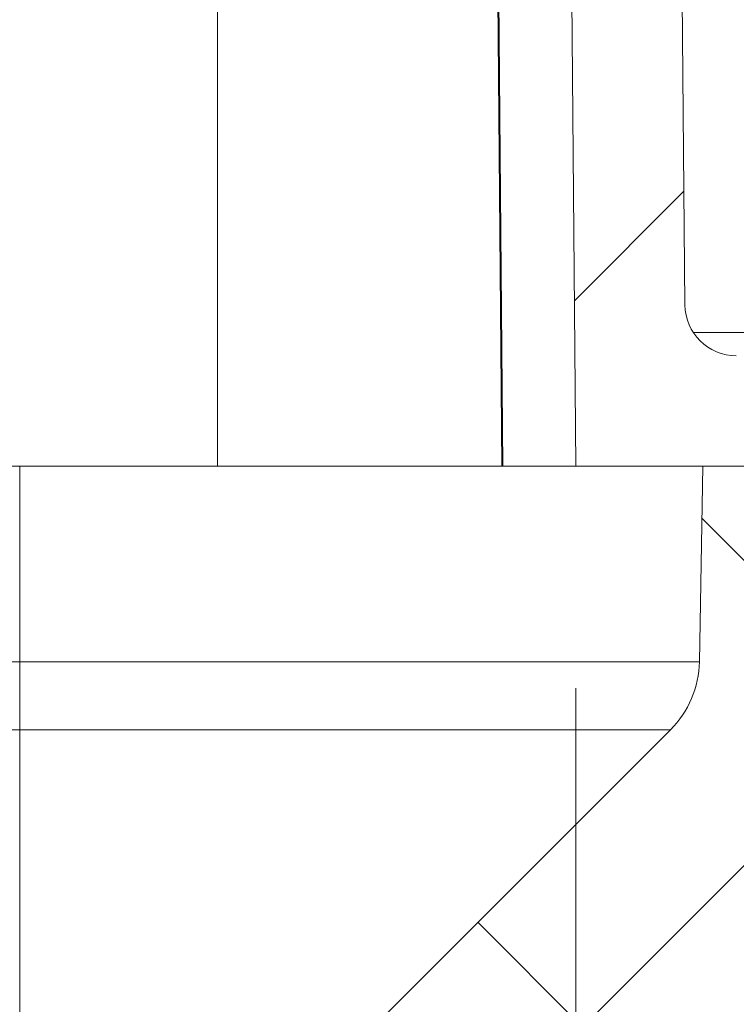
# Model space of a CAD drawing. Header units: inches. Extents: x 0 to 153, y 3 to 96.
# Tile 66 of 132: x 68.165 to 69.073, y 76.727 to 77.974. Entities that reach past the tile are written whole.
import ezdxf

# ---------------------------------------------------------------- set-up
doc = ezdxf.new("R2010")
doc.units = ezdxf.units.IN
doc.header["$LTSCALE"] = 4.5
doc.header["$MEASUREMENT"] = 0
for name, color, linetype, lineweight in [('Dimension (ANSI)', 7, 'Continuous', 9), ('Hatch (ANSI)', 7, 'Continuous', 9), ('Visible (ANSI)', 7, 'Continuous', 18), ('Visible Narrow (ANSI)', 7, 'Continuous', 5)]:
    doc.layers.add(name, color=color, linetype=linetype, lineweight=lineweight)
doc.styles.add('Note Text (ANSI)', font='arial.ttf')
doc.dimstyles.new('.XX', dxfattribs={"dimscale": 4.5, "dimtxt": 0.0949999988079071, "dimasz": 0.125, "dimexe": 0.1875, "dimexo": 0.0625, "dimgap": 0.0625, "dimtad": 0, "dimtih": 1, "dimtoh": 1, "dimrnd": 1e-08, "dimzin": 0, "dimdsep": 46, "dimtxsty": 'Note Text (ANSI)', "dimblk": 'Filled-1', "dimcen": 0.09, "dimdle": 0.45, "dimclrd": 256, "dimclre": 256, "dimclrt": 256, "dimadec": 0, "dimazin": 1, "dimtfac": 1.263157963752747, "dimtofl": 0, "dimtmove": 0, "dimatfit": 3, "dimfxl": 1, "dimtolj": 1, "dimtzin": 4, "dimlwd": -1, "dimlwe": -1, "dimarcsym": 0})

# ---------------------------------------------------------------- blocks, each defined once
blk = doc.blocks.new('Filled-1')
at = {"color": 0}
for p, q in [((0, 0), (-0.9999999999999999, 0.25)), ((-0.9999999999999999, 0.25), (-0.9999999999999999, -0.25)), ((-0.9999999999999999, 0), (0, 0)), ((-0.9999999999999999, -0.25), (0, 0))]:
    blk.add_line(p, q, dxfattribs=at)
at = {"color": 0, "flags": 128}
blk.add_lwpolyline([(-0.9999999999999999, -0.25), (0, 0), (-0.9999999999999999, 0.25), (-0.9999999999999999, -0.25)], dxfattribs=at)
at = {"color": 0}
blk.add_solid([(-0.9999999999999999, -0.25), (0, 0), (-0.9999999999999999, 0.25), (-0.9999999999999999, -0.25)], dxfattribs=at)
blk = doc.blocks.new('*D45')
at = {"layer": 'Defpoints', "color": 0, "transparency": 16777216}
for p in [(52.68201460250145, 77.40860504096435), (68.86951460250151, 77.40860504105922), (68.86951460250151, 74.76588751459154)]:
    blk.add_point(p, dxfattribs=at)
at = {"layer": 'Dimension (ANSI)', "transparency": 16777216}
for p, q in [((52.68201460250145, 77.12735504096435), (52.68201460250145, 73.92213751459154)), ((68.86951460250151, 77.12735504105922), (68.86951460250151, 73.92213751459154)), ((53.24451460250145, 74.76588751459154), (59.79290137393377, 74.76588751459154)), ((68.30701460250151, 74.76588751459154), (61.75862783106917, 74.76588751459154))]:
    blk.add_line(p, q, dxfattribs=at)
at = {"layer": 'Dimension (ANSI)', "transparency": 16777216, "xscale": 0.5625, "yscale": 0.5625, "zscale": 0.5625, "rotation": 180}
blk.add_blockref('Filled-1', (52.68201460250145, 74.76588751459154), dxfattribs=at)
at = {"layer": 'Dimension (ANSI)', "transparency": 16777216, "xscale": 0.5625, "yscale": 0.5625, "zscale": 0.5625}
blk.add_blockref('Filled-1', (68.86951460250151, 74.76588751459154), dxfattribs=at)
at = {"layer": 'Dimension (ANSI)', "transparency": 16777216, "insert": (60.07415137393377, 74.98415746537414), "char_height": 0.427499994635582, "attachment_point": 1, "style": 'Note Text (ANSI)'}
blk.add_mtext('\\A1;16.19', dxfattribs=at)

msp = doc.modelspace()

# ---------------------------------------------------------------- hatches: boundary and pattern name
at = {"layer": 'Hatch (ANSI)'}
h = msp.add_hatch(dxfattribs=at)
h.set_pattern_fill('ANSI31', color=256, scale=4.5, style=0)
h.set_pattern_definition([(44.99999999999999, (0, 0), (-0.397747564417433, 0.397747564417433), [])])
edge = h.paths.add_edge_path()
edge.add_ellipse((52.11314576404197, 77.49936808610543), major_axis=(-0.05057238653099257, 0.04083422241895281), ratio=1, start_angle=0, end_angle=39.91911222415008)
edge.add_line((52.04815566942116, 77.49823336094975), (52.04972013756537, 77.40860504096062))
edge.add_line((52.04972013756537, 77.40860504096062), (52.10535984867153, 77.40860504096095))
edge.add_line((52.10535984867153, 77.40860504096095), (52.22822244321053, 77.40860504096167))
edge.add_line((52.22822244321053, 77.40860504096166), (52.22830676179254, 77.40860504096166))
edge.add_line((52.22830676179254, 77.40860504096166), (52.26072240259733, 77.40860504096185))
edge.add_ellipse((52.26072240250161, 77.38860504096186), major_axis=(0.01999999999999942, -9.571793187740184e-11), ratio=1, start_angle=2.7454581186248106e-07, end_angle=90.0000000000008, ccw=False)
edge.add_line((52.28072240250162, 77.38860504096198), (52.28072240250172, 77.37160504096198))
edge.add_ellipse((52.30572240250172, 77.37160504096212), major_axis=(1.477530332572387e-13, -0.02500000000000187), ratio=1, start_angle=269.9999999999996, end_angle=360.0000000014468)
edge.add_line((52.3057224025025, 77.34660504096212), (52.34372240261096, 77.34660504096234))
edge.add_ellipse((52.34372240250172, 77.37160504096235), major_axis=(0.02500000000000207, 1.092386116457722e-10), ratio=1, start_angle=270.0000000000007, end_angle=359.9999997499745)
edge.add_line((52.36872240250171, 77.37160504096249), (52.36872240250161, 77.38860504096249))
edge.add_ellipse((52.38872240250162, 77.3886050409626), major_axis=(-1.177079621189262e-13, 0.01999999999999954), ratio=1, start_angle=0, end_angle=89.99999999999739, ccw=False)
edge.add_line((52.38872240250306, 77.40860504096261), (52.42122244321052, 77.4086050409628))
edge.add_line((52.42122244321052, 77.4086050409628), (52.42130676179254, 77.4086050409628))
edge.add_line((52.42130676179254, 77.4086050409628), (52.52122244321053, 77.40860504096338))
edge.add_line((52.52122244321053, 77.4086050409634), (52.6820146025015, 77.40860504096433))
edge.add_line((52.6820146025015, 77.40860504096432), (52.71532664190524, 81.22578667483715))
edge.add_ellipse((52.96531712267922, 81.22360504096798), major_axis=(0.002181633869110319, 0.2499904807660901), ratio=1, start_angle=0.5000000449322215, end_angle=90.00000000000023, ccw=False)
edge.add_line((52.96531712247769, 81.47360504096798), (53.36776575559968, 81.47360504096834))
edge.add_ellipse((53.36776575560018, 81.43860504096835), major_axis=(0.03499999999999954, 5.072537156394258e-13), ratio=1, start_angle=0.9999999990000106, end_angle=89.99999999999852, ccw=False)
edge.add_line((53.40276042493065, 81.43921587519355), (53.40701460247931, 81.19549420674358))
edge.add_ellipse((53.44200927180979, 81.19610504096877), major_axis=(0.0006108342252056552, -0.03499466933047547), ratio=1, start_angle=270.0000000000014, end_angle=358.9999999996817)
edge.add_line((53.4420092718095, 81.16110504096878), (53.5368073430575, 81.16110504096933))
edge.add_line((53.5368073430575, 81.16110504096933), (53.55701460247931, 81.19610504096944))
edge.add_line((53.55701460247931, 81.19610504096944), (53.56125811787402, 81.43921587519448))
edge.add_ellipse((53.59625278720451, 81.43860504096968), major_axis=(0.000610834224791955, 0.03499466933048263), ratio=1, start_angle=0.9999999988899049, end_angle=90.00000000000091, ccw=False)
edge.add_line((53.59625278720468, 81.47360504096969), (53.70527641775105, 81.47360504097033))
edge.add_ellipse((53.70527641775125, 81.43860504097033), major_axis=(0.03500000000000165, 2.0513318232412e-13), ratio=1, start_angle=0.999999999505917, end_angle=89.99999999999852, ccw=False)
edge.add_line((53.74027108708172, 81.43921587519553), (53.74451460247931, 81.19610504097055))
edge.add_line((53.74451460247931, 81.19610504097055), (53.76472186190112, 81.16110504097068))
edge.add_line((53.76472186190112, 81.16110504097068), (53.85951993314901, 81.16110504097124))
edge.add_ellipse((53.8595199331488, 81.19610504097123), major_axis=(0.03499999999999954, 2.051331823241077e-13), ratio=1, start_angle=270.0000000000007, end_angle=359.0000000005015)
edge.add_line((53.89451460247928, 81.19549420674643), (53.89876878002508, 81.43921587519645))
edge.add_ellipse((53.93376344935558, 81.43860504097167), major_axis=(0.0006108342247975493, 0.03499466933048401), ratio=1, start_angle=0.999999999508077, end_angle=90.00000000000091, ccw=False)
edge.add_line((53.93376344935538, 81.47360504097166), (56.93026575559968, 81.47360504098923))
edge.add_ellipse((56.93026575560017, 81.43860504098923), major_axis=(0.03500000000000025, 5.051556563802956e-13), ratio=1, start_angle=0.9999999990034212, end_angle=90.0000000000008, ccw=False)
edge.add_line((56.96526042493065, 81.43921587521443), (56.9695146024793, 81.19549420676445))
edge.add_ellipse((57.0045092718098, 81.19610504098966), major_axis=(0.0006108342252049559, -0.03499466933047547), ratio=1, start_angle=270.0000000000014, end_angle=358.9999999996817)
edge.add_line((57.0045092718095, 81.16110504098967), (57.0993073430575, 81.16110504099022))
edge.add_line((57.09930734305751, 81.16110504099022), (57.11951460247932, 81.19610504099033))
edge.add_line((57.11951460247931, 81.19610504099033), (57.12375811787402, 81.43921587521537))
edge.add_ellipse((57.15875278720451, 81.43860504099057), major_axis=(0.000610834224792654, 0.03499466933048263), ratio=1, start_angle=0.9999999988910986, end_angle=90.00000000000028, ccw=False)
edge.add_line((57.15875278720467, 81.47360504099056), (57.26777641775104, 81.4736050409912))
edge.add_ellipse((57.26777641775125, 81.4386050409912), major_axis=(0.03500000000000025, 2.058325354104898e-13), ratio=1, start_angle=0.9999999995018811, end_angle=90.0000000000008, ccw=False)
edge.add_line((57.30277108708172, 81.43921587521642), (57.3070146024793, 81.19610504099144))
edge.add_line((57.30701460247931, 81.19610504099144), (57.32722186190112, 81.16110504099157))
edge.add_line((57.32722186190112, 81.16110504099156), (57.422019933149, 81.16110504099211))
edge.add_ellipse((57.4220199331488, 81.19610504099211), major_axis=(0.03500000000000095, 2.065318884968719e-13), ratio=1, start_angle=269.9999999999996, end_angle=359.0000000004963)
edge.add_line((57.45701460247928, 81.19549420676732), (57.46126878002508, 81.43921587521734))
edge.add_ellipse((57.49626344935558, 81.43860504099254), major_axis=(0.0006108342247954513, 0.03499466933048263), ratio=1, start_angle=0.9999999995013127, end_angle=89.99999999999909, ccw=False)
edge.add_line((57.49626344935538, 81.47360504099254), (59.24442531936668, 81.47360504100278))
edge.add_ellipse((59.2444253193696, 80.97360504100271), major_axis=(0.5000000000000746, 2.928201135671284e-12), ratio=1, start_angle=82.90015949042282, end_angle=90, ccw=False)
edge.add_ellipse((60.77576460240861, 93.26821030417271), major_axis=(11.79843912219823, -1.469539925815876), ratio=0.9999999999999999, start_angle=270, end_angle=275.7476408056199)
edge.add_ellipse((60.49436602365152, 81.3469257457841), major_axis=(0.03499025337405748, -0.0008259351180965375), ratio=1, start_angle=2.3521997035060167, end_angle=90.00000000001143, ccw=False)
edge.add_line((60.529360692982, 81.34753658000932), (60.53201460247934, 81.19549420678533))
edge.add_ellipse((60.5670092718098, 81.19610504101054), major_axis=(0.0006108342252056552, -0.03499466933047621), ratio=1, start_angle=270.0000000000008, end_angle=359.000000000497)
edge.add_line((60.56700927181, 81.16110504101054), (60.6618073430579, 81.1611050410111))
edge.add_line((60.66180734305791, 81.1611050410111), (60.68201460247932, 81.19610504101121))
edge.add_line((60.68201460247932, 81.19610504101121), (60.68408589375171, 81.31476923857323))
edge.add_ellipse((60.74907599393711, 81.31363483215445), major_axis=(0.00113440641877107, 0.06499010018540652), ratio=1, start_angle=1.0000000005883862, end_angle=89.99999999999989, ccw=False)
edge.add_ellipse((60.74907599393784, 81.31363483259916), major_axis=(0.06499999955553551, 1.054209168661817e-12), ratio=1, start_angle=89.87208729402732, end_angle=90, ccw=False)
edge.add_ellipse((60.77576460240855, 93.26821030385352), major_axis=(11.88957563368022, -0.02654349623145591), ratio=1, start_angle=270, end_angle=270.2558254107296)
edge.add_ellipse((60.80245321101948, 81.31363483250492), major_axis=(0.06499983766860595, 0.0001451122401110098), ratio=1, start_angle=89.87208729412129, end_angle=90.0000000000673, ccw=False)
edge.add_ellipse((60.80245321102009, 81.31363483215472), major_axis=(0.06500000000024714, 3.243631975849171e-13), ratio=1, start_angle=1.0000000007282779, end_angle=89.99999999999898, ccw=False)
edge.add_line((60.86744331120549, 81.3147692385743), (60.8695146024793, 81.19610504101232))
edge.add_line((60.8695146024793, 81.1961050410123), (60.88972186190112, 81.16110504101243))
edge.add_line((60.88972186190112, 81.16110504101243), (60.98451993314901, 81.16110504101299))
edge.add_ellipse((60.9845199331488, 81.19610504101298), major_axis=(0.03500000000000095, 2.059636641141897e-13), ratio=1, start_angle=270.0000000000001, end_angle=359.0000000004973)
edge.add_line((61.01951460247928, 81.19549420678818), (61.02216851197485, 81.3475365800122))
edge.add_ellipse((61.05716318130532, 81.34692574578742), major_axis=(0.0006108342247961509, 0.03499466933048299), ratio=1, start_angle=2.3521997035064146, end_angle=90.00000000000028, ccw=False)
edge.add_ellipse((60.77576460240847, 93.26821030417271), major_axis=(11.88629430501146, 0.280572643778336), ratio=1, start_angle=270, end_angle=275.7476408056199)
edge.add_ellipse((62.30710388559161, 80.97360504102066), major_axis=(0.4961661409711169, 0.06179935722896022), ratio=1, start_angle=82.9001594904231, end_angle=90.0000000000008, ccw=False)
edge.add_line((62.30710388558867, 81.47360504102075), (64.05526575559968, 81.47360504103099))
edge.add_ellipse((64.05526575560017, 81.43860504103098), major_axis=(0.03500000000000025, 5.051556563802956e-13), ratio=1, start_angle=0.9999999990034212, end_angle=90.00000000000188, ccw=False)
edge.add_line((64.09026042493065, 81.4392158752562), (64.09451460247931, 81.19549420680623))
edge.add_ellipse((64.12950927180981, 81.19610504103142), major_axis=(0.0006108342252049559, -0.03499466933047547), ratio=1, start_angle=270.0000000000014, end_angle=358.9999999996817)
edge.add_line((64.12950927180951, 81.16110504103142), (64.2243073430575, 81.16110504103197))
edge.add_line((64.2243073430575, 81.16110504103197), (64.24451460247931, 81.19610504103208))
edge.add_line((64.24451460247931, 81.19610504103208), (64.24875811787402, 81.43921587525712))
edge.add_ellipse((64.2837527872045, 81.43860504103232), major_axis=(0.000610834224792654, 0.03499466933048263), ratio=1, start_angle=0.9999999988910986, end_angle=90.0000000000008, ccw=False)
edge.add_line((64.28375278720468, 81.47360504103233), (64.39277641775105, 81.47360504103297))
edge.add_ellipse((64.39277641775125, 81.43860504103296), major_axis=(0.03500000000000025, 2.058325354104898e-13), ratio=1, start_angle=0.9999999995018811, end_angle=90.0000000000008, ccw=False)
edge.add_line((64.42777108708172, 81.43921587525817), (64.4320146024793, 81.19610504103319))
edge.add_line((64.43201460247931, 81.19610504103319), (64.45222186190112, 81.16110504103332))
edge.add_line((64.45222186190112, 81.16110504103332), (64.547019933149, 81.16110504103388))
edge.add_ellipse((64.5470199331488, 81.19610504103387), major_axis=(0.03500000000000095, 2.065318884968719e-13), ratio=1, start_angle=269.9999999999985, end_angle=359.0000000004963)
edge.add_line((64.58201460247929, 81.19549420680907), (64.5862687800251, 81.4392158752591))
edge.add_ellipse((64.62126344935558, 81.4386050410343), major_axis=(0.0006108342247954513, 0.03499466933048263), ratio=1, start_angle=0.9999999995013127, end_angle=89.99999999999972, ccw=False)
edge.add_line((64.62126344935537, 81.4736050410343), (67.61776575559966, 81.47360504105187))
edge.add_ellipse((67.61776575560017, 81.43860504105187), major_axis=(0.03499999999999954, 5.072537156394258e-13), ratio=1, start_angle=0.9999999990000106, end_angle=89.99999999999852, ccw=False)
edge.add_line((67.65276042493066, 81.43921587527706), (67.65701460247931, 81.19549420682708))
edge.add_ellipse((67.6920092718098, 81.1961050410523), major_axis=(0.0006108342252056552, -0.03499466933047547), ratio=1, start_angle=270.0000000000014, end_angle=358.9999999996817)
edge.add_line((67.6920092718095, 81.16110504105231), (67.78680734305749, 81.16110504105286))
edge.add_line((67.7868073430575, 81.16110504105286), (67.80701460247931, 81.19610504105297))
edge.add_line((67.80701460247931, 81.19610504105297), (67.81125811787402, 81.43921587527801))
edge.add_ellipse((67.8462527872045, 81.43860504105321), major_axis=(0.000610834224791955, 0.03499466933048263), ratio=1, start_angle=0.9999999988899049, end_angle=90.00000000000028, ccw=False)
edge.add_line((67.84625278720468, 81.4736050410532), (67.95527641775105, 81.47360504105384))
edge.add_ellipse((67.95527641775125, 81.43860504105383), major_axis=(0.03500000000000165, 2.0513318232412e-13), ratio=1, start_angle=0.999999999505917, end_angle=89.99999999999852, ccw=False)
edge.add_line((67.99027108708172, 81.43921587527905), (67.9945146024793, 81.19610504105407))
edge.add_line((67.9945146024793, 81.19610504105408), (68.01472186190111, 81.16110504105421))
edge.add_line((68.01472186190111, 81.1611050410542), (68.10951993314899, 81.16110504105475))
edge.add_ellipse((68.1095199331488, 81.19610504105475), major_axis=(0.03499999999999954, 2.051331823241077e-13), ratio=1, start_angle=269.9999999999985, end_angle=359.0000000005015)
edge.add_line((68.14451460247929, 81.19549420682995), (68.1487687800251, 81.43921587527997))
edge.add_ellipse((68.18376344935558, 81.43860504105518), major_axis=(0.0006108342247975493, 0.03499466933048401), ratio=1, start_angle=0.999999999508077, end_angle=90.00000000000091, ccw=False)
edge.add_line((68.18376344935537, 81.47360504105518), (68.58621208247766, 81.47360504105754))
edge.add_ellipse((68.58621208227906, 81.22360504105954), major_axis=(0.2499999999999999, -1.986056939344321e-10), ratio=1, start_angle=0.5000000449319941, end_angle=89.99999999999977, ccw=False)
edge.add_line((68.83620256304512, 81.22578667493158), (68.8695146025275, 77.40860504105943))
edge.add_line((68.8695146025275, 77.40860504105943), (69.03030676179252, 77.40860504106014))
edge.add_line((69.03030676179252, 77.40860504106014), (69.13030676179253, 77.40860504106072))
edge.add_line((69.13030676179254, 77.40860504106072), (69.16280680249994, 77.40860504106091))
edge.add_ellipse((69.16280680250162, 77.38860504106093), major_axis=(0.01999999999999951, 1.686567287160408e-12), ratio=1, start_angle=0, end_angle=90.0000000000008, ccw=False)
edge.add_line((69.18280680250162, 77.38860504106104), (69.18280680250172, 77.37160504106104))
edge.add_ellipse((69.20780680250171, 77.37160504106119), major_axis=(1.485835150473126e-13, -0.02500000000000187), ratio=1, start_angle=269.9999999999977, end_angle=359.9999997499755)
edge.add_line((69.20780680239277, 77.34660504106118), (69.24580680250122, 77.34660504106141))
edge.add_ellipse((69.24580680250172, 77.37160504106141), major_axis=(0.02500000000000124, -4.856914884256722e-13), ratio=1, start_angle=270.0000000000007, end_angle=360.0000000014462)
edge.add_line((69.27080680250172, 77.37160504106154), (69.27080680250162, 77.38860504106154))
edge.add_ellipse((69.29080680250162, 77.38860504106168), major_axis=(-1.173091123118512e-13, 0.01999999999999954), ratio=1, start_angle=2.745520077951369e-07, end_angle=89.99999999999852, ccw=False)
edge.add_line((69.29080680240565, 77.40860504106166), (69.32330676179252, 77.40860504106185))
edge.add_line((69.32330676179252, 77.40860504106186), (69.53826460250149, 77.40860504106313))
edge.add_line((69.5382646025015, 77.40860504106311), (69.5382646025, 77.66405637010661))
edge.add_ellipse((69.57551548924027, 77.78860504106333), major_axis=(-0.1245486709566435, 0.03725088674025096), ratio=1, start_angle=21.65123971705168, end_angle=89.99999999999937, ccw=False)
edge.add_line((69.44601017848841, 77.77727479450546), (69.43971139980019, 77.84927016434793))
edge.add_ellipse((69.37495874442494, 77.84360504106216), major_axis=(-0.005665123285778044, 0.06475265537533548), ratio=1, start_angle=270.0000000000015, end_angle=354.9999999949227)
edge.add_line((69.37495874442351, 77.90860504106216), (69.27456326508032, 77.90860504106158))
edge.add_ellipse((69.27456326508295, 77.84360504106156), major_axis=(-0.0650000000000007, -2.638473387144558e-12), ratio=1, start_angle=269.9999999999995, end_angle=359.499999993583)
edge.add_line((69.20956574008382, 77.84417226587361), (69.20754866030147, 77.61303781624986))
edge.add_ellipse((69.1425511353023, 77.6136050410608), major_axis=(-0.0005672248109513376, -0.06499752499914), ratio=1, start_angle=0.469498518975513, end_angle=90.00000000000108, ccw=False)
edge.add_line((69.14251653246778, 77.54860505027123), (69.07272806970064, 77.5486050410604))
edge.add_ellipse((69.07272806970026, 77.6136050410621), major_axis=(-0.0649999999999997, -3.80961624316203e-13), ratio=1, start_angle=0.5000000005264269, end_angle=89.99999999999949, ccw=False)
edge.add_line((69.0077305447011, 77.61303781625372), (68.97619190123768, 81.22700838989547))
edge.add_ellipse((68.58620675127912, 81.22360504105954), major_axis=(-0.003403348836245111, 0.3899851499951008), ratio=1, start_angle=270.0000000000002, end_angle=359.4999998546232)
edge.add_line((68.5862067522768, 81.61360504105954), (52.96532245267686, 81.613605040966))
edge.add_ellipse((52.96532245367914, 81.22360504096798), major_axis=(-0.3900000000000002, -1.002282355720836e-09), ratio=1, start_angle=269.9999999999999, end_angle=359.4999998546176)
edge.add_line((52.575337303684, 81.22700838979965), (52.54379866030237, 77.61303781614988))
edge.add_ellipse((52.47880113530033, 77.61360504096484), major_axis=(-0.0005672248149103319, -0.06499752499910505), ratio=1, start_angle=0.49999912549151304, end_angle=90, ccw=False)
edge.add_line((52.47880113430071, 77.54860504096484), (52.40897806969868, 77.54860504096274))
edge.add_ellipse((52.40897806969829, 77.61360504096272), major_axis=(-0.06499999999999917, -3.809616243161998e-13), ratio=1, start_angle=0.4999999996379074, end_angle=89.99999999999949, ccw=False)
edge.add_line((52.34398054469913, 77.61303781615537), (52.34196346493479, 77.8441722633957))
edge.add_ellipse((52.27696593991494, 77.84360504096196), major_axis=(-0.0005672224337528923, 0.06499752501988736), ratio=1, start_angle=269.9999999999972, end_angle=359.500002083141)
edge.add_line((52.27696593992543, 77.90860504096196), (52.17657046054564, 77.90860504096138))
edge.add_ellipse((52.17657046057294, 77.84360504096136), major_axis=(-0.06499999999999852, -2.730885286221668e-11), ratio=1, start_angle=269.9999999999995, end_angle=354.9999999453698)
edge.add_line((52.1118178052, 77.8492701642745), (52.09093153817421, 77.610539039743))
edge.add_ellipse((51.96142608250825, 77.6218676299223), major_axis=(-0.01132859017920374, -0.1295054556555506), ratio=1, start_angle=56.08220529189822, end_angle=90.00000000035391, ccw=False)
h = msp.add_hatch(dxfattribs=at)
h.set_pattern_fill('ANSI31', color=256, scale=4.5, angle=90.00021045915, style=0)
h.set_pattern_definition([(135.00021045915, (0, 0), (-0.3977461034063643, -0.397749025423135), [])])
edge = h.paths.add_edge_path()
edge.add_ellipse((60.77576459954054, 582.6186050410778), major_axis=(506.4224841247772, -7.464956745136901), ratio=0.9999999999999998, start_angle=270, end_angle=271.6890227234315)
edge.add_ellipse((68.235739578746, 76.53408420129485), major_axis=(0.3379632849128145, 0.004981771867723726), ratio=1, start_angle=269.9999999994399, end_angle=314.1554886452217)
edge.add_line((68.47474167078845, 76.29508210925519), (69.22665295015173, 77.0469933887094))
edge.add_ellipse((69.31504129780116, 76.95860504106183), major_axis=(0.08838834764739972, 0.08838834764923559), ratio=1, start_angle=44.99999999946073, end_angle=89.99999999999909, ccw=False)
edge.add_line((69.31504129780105, 77.08360504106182), (69.36277932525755, 77.0836050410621))
edge.add_ellipse((69.36277932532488, 77.1786050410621), major_axis=(0.09500000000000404, -6.733500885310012e-11), ratio=1, start_angle=270.0000000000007, end_angle=318.7694353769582)
edge.add_ellipse((69.52823324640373, 77.03360504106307), major_axis=(0.08238637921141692, 0.09400789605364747), ratio=1, start_angle=50.20851796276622, end_angle=89.99999999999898, ccw=False)
edge.add_ellipse((69.50326460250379, 77.1916448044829), major_axis=(-0.0164660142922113, -0.0308847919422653), ratio=0.999999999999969, start_angle=37.04193259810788, end_angle=89.99999999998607)
edge.add_ellipse((69.50326460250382, 77.19164480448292), major_axis=(-5.90995827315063e-14, -0.03499999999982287), ratio=0.9999999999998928, start_angle=61.93599872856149, end_angle=89.999999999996)
edge.add_line((69.53826460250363, 77.19164480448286), (69.53826460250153, 77.40860504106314))
edge.add_line((69.53826460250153, 77.40860504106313), (69.32330676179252, 77.40860504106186))
edge.add_line((69.32330676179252, 77.40860504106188), (69.3233067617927, 77.38010504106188))
edge.add_ellipse((69.22680676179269, 77.3801050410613), major_axis=(5.648930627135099e-13, -0.09650000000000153), ratio=1, start_angle=4.916587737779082, end_angle=90.00000000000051, ccw=False)
edge.add_ellipse((69.22680676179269, 77.38010504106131), major_axis=(-0.09614493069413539, -0.008270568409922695), ratio=1, start_angle=80.1668245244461, end_angle=90.00000000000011, ccw=False)
edge.add_ellipse((69.22680676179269, 77.3801050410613), major_axis=(-0.09614493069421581, 0.008270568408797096), ratio=1, start_angle=4.916587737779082, end_angle=90.00000000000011, ccw=False)
edge.add_line((69.13030676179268, 77.38010504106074), (69.13030676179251, 77.40860504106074))
edge.add_line((69.13030676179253, 77.40860504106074), (69.03030676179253, 77.40860504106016))
edge.add_line((69.03030676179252, 77.40860504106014), (69.02598297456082, 77.16089543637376))
edge.add_ellipse((68.90100201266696, 77.16307698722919), major_axis=(-0.002181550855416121, -0.1249809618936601), ratio=1, start_angle=45.9999999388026, end_angle=90.00000000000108, ccw=False)
edge.add_line((68.98939036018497, 77.07468863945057), (68.34222604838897, 76.42752432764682))
edge.add_ellipse((68.23616003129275, 76.5335903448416), major_axis=(-0.1060660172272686, -0.1060660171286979), ratio=1, start_angle=45.8445581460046, end_angle=90, ccw=False)
edge.add_ellipse((60.77576459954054, 582.618605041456), major_axis=(-506.2349984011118, -7.46260639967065), ratio=1, start_angle=88.3108837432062, end_angle=90, ccw=False)
edge.add_ellipse((53.31536917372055, 76.53359034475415), major_axis=(-0.1499837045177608, 0.002210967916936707), ratio=1, start_angle=45.84455814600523, end_angle=90.00000000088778, ccw=False)
edge.add_line((53.20930315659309, 76.42752432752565), (52.5621388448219, 77.0746886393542))
edge.add_ellipse((52.65052719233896, 77.16307698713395), major_axis=(-0.08838834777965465, 0.08838834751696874), ratio=1, start_angle=45.99999993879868, end_angle=89.99999999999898, ccw=False)
edge.add_line((52.52554623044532, 77.16089543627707), (52.52122244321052, 77.4086050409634))
edge.add_line((52.52122244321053, 77.4086050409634), (52.42130676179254, 77.40860504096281))
edge.add_line((52.42130676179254, 77.4086050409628), (52.42122244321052, 77.4086050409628))
edge.add_line((52.42122244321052, 77.4086050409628), (52.42122244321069, 77.3801050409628))
edge.add_ellipse((52.3247224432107, 77.38010504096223), major_axis=(5.647837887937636e-13, -0.09650000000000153), ratio=1, start_angle=4.916587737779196, end_angle=90.00000000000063, ccw=False)
edge.add_ellipse((52.3247224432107, 77.38010504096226), major_axis=(-0.09614493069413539, -0.008270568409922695), ratio=1, start_angle=80.1668245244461, end_angle=90.00000000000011, ccw=False)
edge.add_ellipse((52.3247224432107, 77.38010504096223), major_axis=(-0.0961449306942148, 0.008270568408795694), ratio=1, start_angle=7.31192818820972, end_angle=90.00000000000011, ccw=False)
edge.add_ellipse((52.32472244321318, 77.38010504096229), major_axis=(-0.004033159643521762, 0.09641568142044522), ratio=1, start_angle=87.6046595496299, end_angle=90.00000000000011, ccw=False)
edge.add_line((52.22822244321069, 77.38010504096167), (52.22822244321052, 77.40860504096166))
edge.add_line((52.22822244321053, 77.40860504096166), (52.10535984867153, 77.40860504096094))
edge.add_line((52.10535984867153, 77.40860504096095), (52.10326460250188, 77.34860504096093))
edge.add_line((52.10326460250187, 77.34860504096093), (52.07851392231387, 77.34860504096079))
edge.add_line((52.07851392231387, 77.34860504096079), (52.09411138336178, 77.17032524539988))
edge.add_ellipse((52.18874987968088, 77.17860504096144), major_axis=(0.008279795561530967, -0.09463849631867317), ratio=1, start_angle=269.9999999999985, end_angle=355.0000000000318)
edge.add_line((52.18874987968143, 77.08360504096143), (52.23648790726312, 77.08360504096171))
edge.add_ellipse((52.23648790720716, 76.95860504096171), major_axis=(0.1250000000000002, -5.595554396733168e-11), ratio=1, start_angle=45.00000011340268, end_angle=90.00000000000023, ccw=False)
edge.add_line((52.32487625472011, 77.04699338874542), (53.0767875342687, 76.295082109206))
edge.add_ellipse((53.3157896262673, 76.5340842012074), major_axis=(0.2390020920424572, -0.2390020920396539), ratio=1, start_angle=269.9999999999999, end_angle=314.1554886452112)

# ---------------------------------------------------------------- linework, layer by layer
at = {"layer": 'Visible (ANSI)'}
for p, q in [((68.74245256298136, 81.22578667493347), (68.77576460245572, 77.40860504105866)), ((68.83620256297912, 81.22578667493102), (68.86951460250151, 77.40860504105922)), ((69.00773054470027, 77.61303781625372), (68.9761919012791, 81.22700838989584)), ((68.41576460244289, 77.40860504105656), (66.60671649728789, 77.40860504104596)), ((68.77576460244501, 77.40860504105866), (68.41576460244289, 77.40860504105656)), ((68.77576460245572, 77.40860504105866), (68.77724556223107, 77.40860504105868)), ((68.86951460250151, 77.40860504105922), (68.77724556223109, 77.40860504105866)), ((68.86951460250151, 77.40860504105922), (69.16280680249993, 77.40860504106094)), ((69.03030676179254, 77.40860504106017), (69.02598297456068, 77.16089543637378)), ((69.13030676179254, 77.40860504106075), (69.03030676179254, 77.40860504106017)), ((68.98939036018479, 77.0746886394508), (68.34222604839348, 76.42752432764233)), ((68.4747416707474, 76.29508210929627), (69.22665295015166, 77.04699338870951))]:
    msp.add_line(p, q, dxfattribs=at)
for centre, radius, start, end in [((69.07272806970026, 77.6136050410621), 0.065, 180.5000000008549, 270.0000000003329), ((68.90100201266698, 77.1630769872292), 0.1250000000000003, 314.9999999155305, 358.999999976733)]:
    msp.add_arc(centre, radius, start, end, dxfattribs=at)
at = {"layer": 'Visible Narrow (ANSI)'}
for p, q in [((68.41576460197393, 81.225786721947), (68.41576460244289, 77.40860504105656)), ((68.74394312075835, 81.22578667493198), (68.77724556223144, 77.40860504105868)), ((69.01829392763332, 77.578081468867), (69.14255113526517, 77.57808146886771)), ((68.16526460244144, 77.4086050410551), (68.16526460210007, 77.16089543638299)), ((53.38626460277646, 77.16089543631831), (68.16526460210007, 77.16089543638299)), ((68.16526460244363, 77.07468863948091), (68.16526460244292, 77.16089543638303)), ((68.16526460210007, 77.1608954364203), (69.02598297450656, 77.16089543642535)), ((53.38626460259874, 77.07468863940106), (68.16526460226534, 77.07468863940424)), ((68.16526460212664, 77.07468863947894), (68.16526460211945, 76.51658917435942)), ((68.16526460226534, 77.07468863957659), (68.98939036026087, 77.07468863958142))]:
    msp.add_line(p, q, dxfattribs=at)

# ---------------------------------------------------------------- dimensions: what is measured, and where the dimension line sits
at = {"layer": 'Dimension (ANSI)'}
dim = msp.add_linear_dim(base=(68.86951460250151, 74.76588751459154), p1=(52.68201460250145, 77.40860504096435), p2=(68.86951460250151, 77.40860504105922), angle=180, dimstyle='.XX', override={"dimgap": 0.0625, "dimtih": 0, "dimtoh": 0, "dimdec": 2, "dimtol": 0, "dimlim": 0, "dimtp": 0, "dimtm": -0, "dimtdec": 2, "dimatfit": 1}, dxfattribs=at)
dim.commit()
dim.dimension.update_dxf_attribs({"geometry": '*D45', "text_midpoint": (60.77576460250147, 74.76588751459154), "dimtype": 160})

doc.saveas('drawing.dxf')
